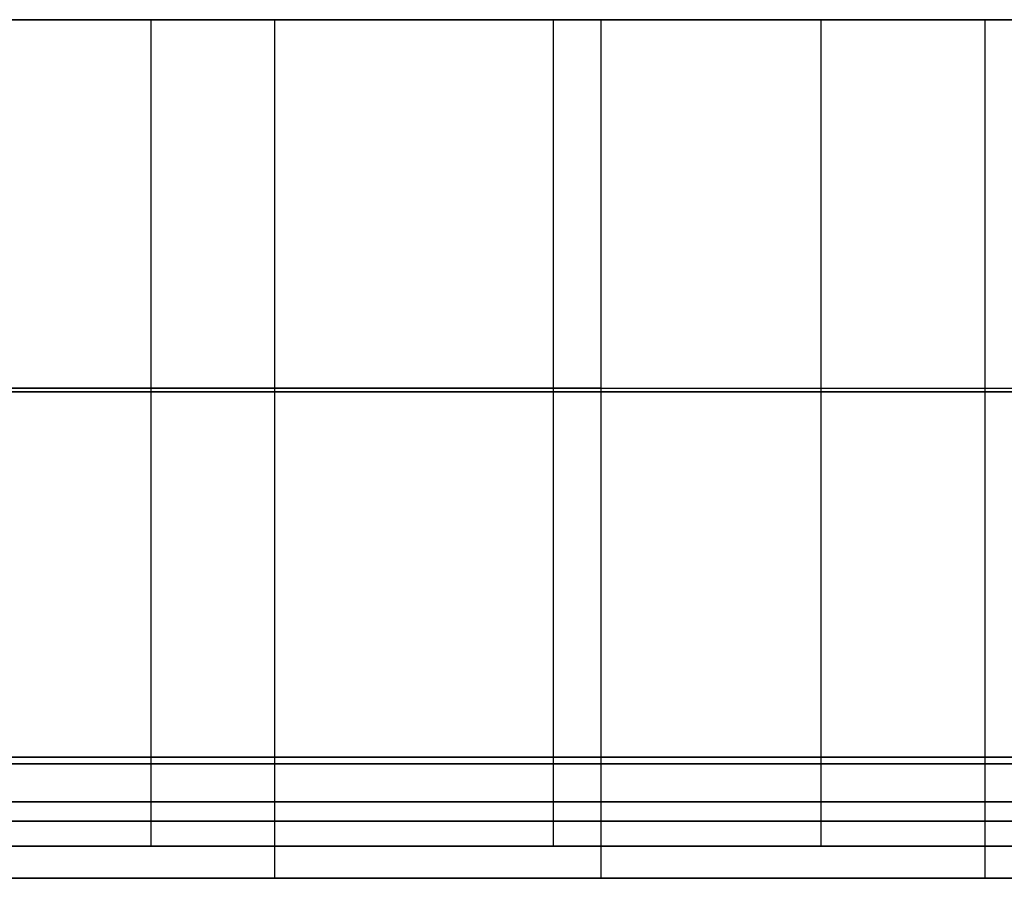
# Model space of a CAD drawing. Header units: millimetres. Extents: x 14566 to 15601, y -4 to 41.
# Tile 40 of 52: x 15402 to 15437, y -4 to 26. Entities that reach past the tile are written whole.
import ezdxf

# ---------------------------------------------------------------- set-up
doc = ezdxf.new("R2010")
doc.units = ezdxf.units.MM
doc.layers.add('Pond Mirror Ferm Living', color=7, linetype='Continuous', true_color=0x000000)

msp = doc.modelspace()

# ---------------------------------------------------------------- linework, layer by layer
at = {"layer": 'Pond Mirror Ferm Living'}
for p, q in [((15590.257, 25.764, 3398.008), (14586.449, 25.764, 3112.755)), ((15395.811, 25.764, 2904.238), (15520.876, 25.764, 3098.577)), ((15412.347, 25.764, 3676.239), (15401.85, 25.764, 3684.072)), ((15406.952, 25.767, 2913.294), (15406.953, 0.002, 2913.294)), ((15411.276, 25.767, 2927.518), (15411.276, 0.002, 2927.518)), ((15411.276, 25.764, 2927.518), (15411.276, -0.236, 2927.518)), ((15422.675, 25.764, 3668.185), (15412.347, 25.764, 3676.239)), ((15421.014, 25.767, 3674.868), (15421.015, 0.002, 3674.868)), ((15422.675, 25.767, 3668.185), (15422.676, 0.002, 3668.185)), ((15432.745, 25.764, 3659.975), (15422.675, 25.764, 3668.185)), ((15422.675, 25.764, 3668.185), (15422.675, -0.236, 3668.185)), ((15430.377, 25.767, 2949.334), (15430.377, 0.002, 2949.334)), ((15442.628, 25.764, 3651.541), (15432.745, 25.764, 3659.975)), ((15436.1, 25.767, 2966.189), (15436.1, 0.002, 2966.189)), ((15436.1, 25.764, 2966.189), (15436.1, -0.236, 2966.189)), ((15382.879, 12.885, 2878.134), (15406.953, 12.885, 2913.294)), ((15395.811, 12.764, 2904.238), (15520.876, 12.764, 3098.577)), ((15395.812, 12.885, 2904.238), (15520.876, 12.883, 3098.577)), ((15410.253, 12.885, 3683.103), (15399.316, 12.885, 3691.104)), ((15412.347, 12.885, 3676.239), (15401.85, 12.885, 3684.072)), ((15412.347, 12.764, 3676.239), (15401.85, 12.764, 3684.072)), ((15406.953, 12.885, 2913.294), (15529.68, 12.883, 3104.729)), ((15421.015, 12.885, 3674.868), (15410.253, 12.885, 3683.103)), ((15422.675, 12.885, 3668.185), (15412.347, 12.885, 3676.239)), ((15422.675, 12.764, 3668.185), (15412.347, 12.764, 3676.239)), ((15431.515, 12.884, 3666.46), (15421.015, 12.885, 3674.868)), ((15432.745, 12.884, 3659.975), (15422.675, 12.885, 3668.185)), ((15432.745, 12.764, 3659.975), (15422.675, 12.764, 3668.185)), ((15441.822, 12.884, 3657.815), (15431.515, 12.884, 3666.46)), ((15442.628, 12.884, 3651.541), (15432.745, 12.884, 3659.975)), ((15442.628, 12.764, 3651.541), (15432.745, 12.764, 3659.975)), ((15597.088, 0, 3327.266), (14576.69, 0, 3327.266)), ((15382.879, 0.003, 2878.134), (15406.953, 0.002, 2913.294)), ((15411.276, 0.002, 2927.518), (15384.101, 0.003, 2887.193)), ((15410.253, 0.002, 3683.103), (15399.316, 0.002, 3691.104)), ((15401.85, 0.002, 3684.072), (15412.347, 0.002, 3676.239)), ((15406.953, 0.002, 2913.294), (15529.681, 0.001, 3104.729)), ((15421.015, 0.002, 3674.868), (15410.253, 0.002, 3683.103)), ((15530.739, 0.001, 3114.528), (15411.276, 0.002, 2927.518)), ((15412.347, 0.002, 3676.239), (15422.676, 0.002, 3668.185)), ((15431.515, 0.002, 3666.46), (15421.015, 0.002, 3674.868)), ((15422.676, 0.002, 3668.185), (15432.745, 0.002, 3659.975)), ((15441.822, 0.002, 3657.815), (15431.515, 0.002, 3666.46)), ((15432.745, 0.002, 3659.975), (15442.628, 0.002, 3651.541)), ((15590.257, -0.236, 3398.008), (14586.449, -0.236, 3112.755)), ((15590.257, -0.236, 3398.008), (14586.449, -0.236, 3112.755)), ((15382.879, -0.003, 2878.134), (15406.953, -0.003, 2913.294)), ((15411.276, -0.003, 2927.518), (15384.101, -0.003, 2887.193)), ((15395.811, -0.236, 2904.238), (15520.876, -0.236, 3098.577)), ((15395.811, -0.236, 2904.238), (15520.876, -0.236, 3098.577)), ((15410.253, -0.003, 3683.103), (15399.316, -0.003, 3691.104)), ((15401.85, -0.003, 3684.072), (15412.347, -0.003, 3676.239)), ((15412.347, -0.236, 3676.239), (15401.85, -0.236, 3684.072)), ((15412.347, -0.236, 3676.239), (15401.85, -0.236, 3684.072)), ((15406.953, -0.003, 2913.294), (15529.681, -0.001, 3104.729)), ((15406.953, -0.003, 2913.294), (15406.953, -3.115, 2913.294)), ((15421.015, -0.003, 3674.868), (15410.253, -0.003, 3683.103)), ((15530.739, -0.001, 3114.528), (15411.276, -0.003, 2927.518)), ((15411.276, -0.003, 2927.518), (15411.276, -3.115, 2927.518)), ((15411.276, -0.236, 2927.518), (15411.276, -4.236, 2927.518)), ((15412.347, -0.003, 3676.239), (15422.676, -0.003, 3668.185)), ((15422.675, -0.236, 3668.185), (15412.347, -0.236, 3676.239)), ((15422.675, -0.236, 3668.185), (15412.347, -0.236, 3676.239)), ((15431.515, -0.002, 3666.46), (15421.015, -0.003, 3674.868)), ((15421.015, -0.003, 3674.868), (15421.015, -3.115, 3674.868)), ((15432.745, -0.236, 3659.975), (15422.675, -0.236, 3668.185)), ((15422.675, -0.236, 3668.185), (15422.675, -4.236, 3668.185)), ((15432.745, -0.236, 3659.975), (15422.675, -0.236, 3668.185)), ((15422.676, -0.003, 3668.185), (15432.745, -0.002, 3659.975)), ((15422.676, -0.003, 3668.185), (15422.676, -3.115, 3668.185)), ((15430.377, -0.002, 2949.334), (15430.377, -3.115, 2949.334)), ((15441.822, -0.002, 3657.815), (15431.515, -0.002, 3666.46)), ((15432.745, -0.002, 3659.975), (15442.628, -0.002, 3651.541)), ((15442.628, -0.236, 3651.541), (15432.745, -0.236, 3659.975)), ((15442.628, -0.236, 3651.541), (15432.745, -0.236, 3659.975)), ((15436.1, -0.002, 2966.189), (15436.1, -3.115, 2966.189)), ((15436.1, -0.236, 2966.189), (15436.1, -4.236, 2966.189)), ((15382.879, -1.559, 2878.134), (15406.953, -1.559, 2913.294)), ((15395.812, -1.559, 2904.238), (15520.876, -1.558, 3098.577)), ((15410.253, -1.559, 3683.103), (15399.316, -1.559, 3691.104)), ((15412.347, -1.559, 3676.239), (15401.85, -1.559, 3684.072)), ((15406.953, -1.559, 2913.294), (15529.681, -1.557, 3104.729)), ((15421.015, -1.559, 3674.868), (15410.253, -1.559, 3683.103)), ((15422.676, -1.559, 3668.185), (15412.347, -1.559, 3676.239)), ((15431.515, -1.559, 3666.46), (15421.015, -1.559, 3674.868)), ((15432.745, -1.559, 3659.975), (15422.676, -1.559, 3668.185)), ((15441.822, -1.559, 3657.815), (15431.515, -1.559, 3666.46)), ((15442.628, -1.559, 3651.541), (15432.745, -1.559, 3659.975)), ((15395.811, -2.236, 2904.238), (15520.876, -2.236, 3098.577)), ((15412.347, -2.236, 3676.239), (15401.85, -2.236, 3684.072)), ((15422.675, -2.236, 3668.185), (15412.347, -2.236, 3676.239)), ((15432.745, -2.236, 3659.975), (15422.675, -2.236, 3668.185)), ((15442.628, -2.236, 3651.541), (15432.745, -2.236, 3659.975)), ((15382.879, -3.116, 2878.134), (15406.953, -3.115, 2913.294)), ((15411.276, -3.115, 2927.518), (15384.102, -3.116, 2887.193)), ((15410.253, -3.115, 3683.103), (15399.316, -3.115, 3691.104)), ((15401.85, -3.115, 3684.072), (15412.347, -3.115, 3676.239)), ((15406.953, -3.115, 2913.294), (15529.681, -3.114, 3104.729)), ((15421.015, -3.115, 3674.868), (15410.253, -3.115, 3683.103)), ((15530.739, -3.114, 3114.528), (15411.276, -3.115, 2927.518)), ((15412.347, -3.115, 3676.239), (15422.676, -3.115, 3668.185)), ((15431.515, -3.115, 3666.46), (15421.015, -3.115, 3674.868)), ((15422.676, -3.115, 3668.185), (15432.745, -3.115, 3659.975)), ((15441.822, -3.115, 3657.815), (15431.515, -3.115, 3666.46)), ((15432.745, -3.115, 3659.975), (15442.628, -3.115, 3651.541)), ((15590.257, -4.236, 3398.008), (14586.449, -4.236, 3112.755)), ((15395.811, -4.236, 2904.238), (15520.876, -4.236, 3098.577)), ((15412.347, -4.236, 3676.239), (15401.85, -4.236, 3684.072)), ((15422.675, -4.236, 3668.185), (15412.347, -4.236, 3676.239)), ((15432.745, -4.236, 3659.975), (15422.675, -4.236, 3668.185)), ((15442.628, -4.236, 3651.541), (15432.745, -4.236, 3659.975))]:
    msp.add_line(p, q, dxfattribs=at)

doc.saveas('drawing.dxf')
